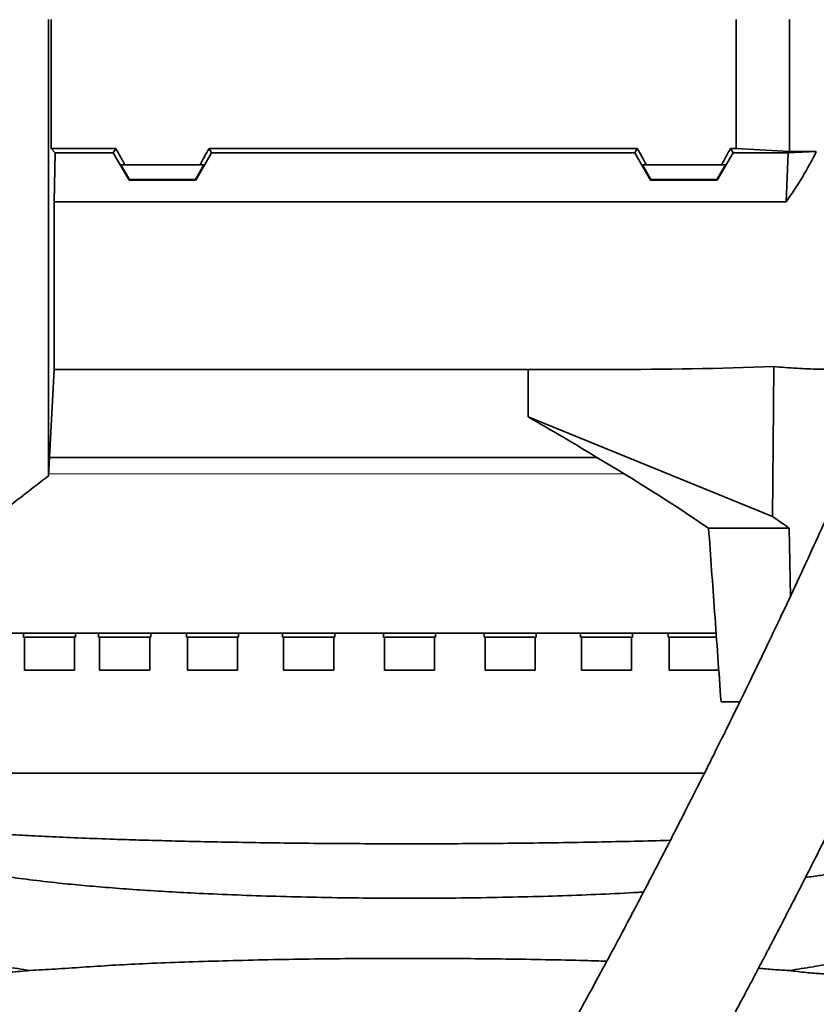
# Model space of a CAD drawing. Header units: millimetres. Extents: x 0 to 14900, y 0 to 10500.
# Tile 35 of 49: x 11147 to 11437, y 5885 to 6244. Entities that reach past the tile are written whole.
import ezdxf

# ---------------------------------------------------------------- set-up
doc = ezdxf.new("R2010")
doc.units = ezdxf.units.MM
doc.header["$LTSCALE"] = 25
doc.layers.add('THICK_LINE', color=7, linetype='Continuous')
doc.styles.add('SLDTEXTSTYLE0', font='TXT', dxfattribs={"width": 0.605})
doc.dimstyles.new('SLDDIMSTYLE1', dxfattribs={"dimtxt": 87.5, "dimasz": 87.5, "dimexe": 0, "dimexo": 0.0625, "dimgap": 21.875, "dimtad": 1, "dimdec": 4, "dimlfac": 25, "dimzin": 12, "dimdsep": 46, "dimtxsty": 'SLDTEXTSTYLE0', "dimsah": 1, "dimcen": 0.09, "dimadec": 1, "dimazin": 3, "dimtfac": 1, "dimtofl": 0, "dimtmove": 0, "dimatfit": 3, "dimfxl": 1, "dimfrac": 2, "dimtolj": 1, "dimtzin": 12, "dimarcsym": 0})

# ---------------------------------------------------------------- blocks, each defined once
blk = doc.blocks.new('_D_6')
at = {"layer": 'THICK_LINE'}
for p, q in [((13956.03, 6243.72), (14267.68, 6243.72)), ((7967.86, 5719.82), (7660.95, 5665.71))]:
    blk.add_line(p, q, dxfattribs=at)
blk.add_arc((10939.03, 6243.72), 3291.15, 190, 0, dxfattribs=at)
for points in [[(14230.18, 6243.72), (14216.52, 6156.4), (14241.52, 6156.06)], [(7697.88, 5672.22), (7701.93, 5583.92), (7726.49, 5588.59)]]:
    blk.add_solid(points, dxfattribs=at)
at = {"layer": 'THICK_LINE', "insert": (11092.19, 3066.62), "char_height": 87.5, "attachment_point": 1, "rotation": 5, "style": 'SLDTEXTSTYLE0'}
blk.add_mtext('170°', dxfattribs=at)

msp = doc.modelspace()

# ---------------------------------------------------------------- linework, layer by layer
at = {"color": 7, "linetype": 'Continuous', "lineweight": 35}
for p, q in [((11158.5064231, 6243.7214609), (11158.5064231, 6196.7366063)), ((11408.0283748, 6196.7366063), (11408.0283748, 6243.7214609)), ((11427.5283748, 6195.6251134), (11427.5283748, 6243.7214609)), ((11159.9355554, 6195.1725968), (11158.5064231, 6196.7366063)), ((11182.037119, 6196.7366063), (11158.5064231, 6196.7366063)), ((11181.1341377, 6195.1725968), (11182.037119, 6196.7366063)), ((11216.0196305, 6196.7366063), (11372.037119, 6196.7366063)), ((11216.9226119, 6195.1725968), (11216.0196305, 6196.7366063)), ((11371.1341377, 6195.1725968), (11372.037119, 6196.7366063)), ((11406.0196305, 6196.7366063), (11408.0283748, 6196.7366063)), ((11406.9226119, 6195.1725968), (11406.0196305, 6196.7366063)), ((11427.5283748, 6195.6251134), (11408.0283748, 6196.7366063)), ((11159.5283748, 6177.281973), (11159.9355554, 6195.1725968)), ((11159.9355554, 6195.1725968), (11181.1341377, 6195.1725968)), ((11186.8970548, 6185.154262), (11181.1341377, 6195.1725968)), ((11211.1596948, 6185.154262), (11216.9226119, 6195.1725968)), ((11371.1341377, 6195.1725968), (11216.9226119, 6195.1725968)), ((11376.8970548, 6185.154262), (11371.1341377, 6195.1725968)), ((11401.1596948, 6185.154262), (11406.9226119, 6195.1725968)), ((11426.9639158, 6195.1725968), (11406.9226119, 6195.1725968)), ((11426.2193625, 6177.281973), (11426.9639158, 6195.1725968)), ((11437.2541503, 6195.6251134), (11426.9639158, 6195.1725968)), ((11427.5283748, 6195.6251134), (11437.2541503, 6195.6251134)), ((11185.3782896, 6190.7214609), (11183.9190788, 6190.7214609)), ((11183.9190788, 6190.7214609), (11187.0151787, 6185.3588586)), ((11185.3782896, 6190.7214609), (11212.6784599, 6190.7214609)), ((11214.1376707, 6190.7214609), (11211.0415709, 6185.3588586)), ((11212.6784599, 6190.7214609), (11214.1376707, 6190.7214609)), ((11375.3782896, 6190.7214609), (11373.9190788, 6190.7214609)), ((11373.9190788, 6190.7214609), (11377.0151787, 6185.3588586)), ((11375.3782896, 6190.7214609), (11402.6784599, 6190.7214609)), ((11404.1376707, 6190.7214609), (11401.0415709, 6185.3588586)), ((11402.6784599, 6190.7214609), (11404.1376707, 6190.7214609)), ((11187.0151787, 6185.3588586), (11186.8970548, 6185.154262)), ((11211.1596948, 6185.154262), (11186.8970548, 6185.154262)), ((11211.0415709, 6185.3588586), (11187.0151787, 6185.3588586)), ((11211.1596948, 6185.154262), (11211.0415709, 6185.3588586)), ((11376.8970548, 6185.154262), (11377.0151787, 6185.3588586)), ((11401.1596948, 6185.154262), (11376.8970548, 6185.154262)), ((11401.0415709, 6185.3588586), (11377.0151787, 6185.3588586)), ((11401.1596948, 6185.154262), (11401.0415709, 6185.3588586)), ((11159.5283748, 6177.281973), (11159.5283748, 6116.2214609)), ((11426.2193625, 6177.281973), (11159.5283748, 6177.281973)), ((11157.4975807, 6077.4716017), (11159.5283748, 6116.2214609)), ((11159.5283748, 6116.2214609), (11362.1878249, 6116.2214609)), ((11332.2560929, 6116.2214609), (11332.2762047, 6098.949235)), ((11421.2946025, 6062.6969684), (11332.2762047, 6098.949235)), ((11357.291688, 6084.2214609), (11157.8513258, 6084.2214609)), ((11398.0154029, 6058.4117601), (11427.4210321, 6058.4117601)), ((11427.7963264, 6033.5747022), (11427.4210321, 6058.4117601)), ((11400.8469471, 6020.2214609), (11102.5283748, 6020.2214609)), ((11148.3633131, 6020.2214609), (11148.3633131, 6018.7214609)), ((11167.3633131, 6018.7214609), (11148.3633131, 6018.7214609)), ((11148.7283131, 6018.7214609), (11148.7283131, 6006.7214609)), ((11166.9983131, 6006.7214609), (11166.9983131, 6018.7214609)), ((11167.3633131, 6018.7214609), (11167.3633131, 6020.2214609)), ((11175.7842777, 6020.2214609), (11175.7842777, 6018.7214609)), ((11194.7842777, 6018.7214609), (11175.7842777, 6018.7214609)), ((11176.1492777, 6018.7214609), (11176.1492777, 6006.7214609)), ((11194.4192777, 6006.7214609), (11194.4192777, 6018.7214609)), ((11194.7842777, 6018.7214609), (11194.7842777, 6020.2214609)), ((11207.7393573, 6020.2214609), (11207.7393573, 6018.7214609)), ((11226.7393573, 6018.7214609), (11207.7393573, 6018.7214609)), ((11208.1043573, 6018.7214609), (11208.1043573, 6006.7214609)), ((11226.3743573, 6006.7214609), (11226.3743573, 6018.7214609)), ((11226.7393573, 6018.7214609), (11226.7393573, 6020.2214609)), ((11242.8319613, 6020.2214609), (11242.8319613, 6018.7214609)), ((11261.8319613, 6018.7214609), (11242.8319613, 6018.7214609)), ((11243.1969613, 6018.7214609), (11243.1969613, 6006.7214609)), ((11261.4669613, 6006.7214609), (11261.4669613, 6018.7214609)), ((11261.8319613, 6018.7214609), (11261.8319613, 6020.2214609)), ((11279.5283748, 6020.2214609), (11279.5283748, 6018.7214609)), ((11298.5283748, 6018.7214609), (11279.5283748, 6018.7214609)), ((11279.8933748, 6018.7214609), (11279.8933748, 6006.7214609)), ((11298.1633748, 6006.7214609), (11298.1633748, 6018.7214609)), ((11298.5283748, 6018.7214609), (11298.5283748, 6020.2214609)), ((11316.2247882, 6020.2214609), (11316.2247882, 6018.7214609)), ((11335.2247882, 6018.7214609), (11316.2247882, 6018.7214609)), ((11316.5897882, 6018.7214609), (11316.5897882, 6006.7214609)), ((11334.8597882, 6006.7214609), (11334.8597882, 6018.7214609)), ((11335.2247882, 6018.7214609), (11335.2247882, 6020.2214609)), ((11351.3173923, 6020.2214609), (11351.3173923, 6018.7214609)), ((11370.3173923, 6018.7214609), (11351.3173923, 6018.7214609)), ((11351.6823923, 6018.7214609), (11351.6823923, 6006.7214609)), ((11369.9523923, 6006.7214609), (11369.9523923, 6018.7214609)), ((11370.3173923, 6018.7214609), (11370.3173923, 6020.2214609)), ((11383.2724718, 6020.2214609), (11383.2724718, 6018.7214609)), ((11400.926288, 6018.7214609), (11383.2724718, 6018.7214609)), ((11383.6374718, 6018.7214609), (11383.6374718, 6006.7214609)), ((11148.7283131, 6006.7214609), (11160.9518895, 6006.7214609)), ((11160.9518895, 6006.7214609), (11166.9983131, 6006.7214609)), ((11176.1492777, 6006.7214609), (11190.0927843, 6006.7214609)), ((11190.0927843, 6006.7214609), (11194.4192777, 6006.7214609)), ((11208.1043573, 6006.7214609), (11223.5576392, 6006.7214609)), ((11223.5576392, 6006.7214609), (11226.3743573, 6006.7214609)), ((11243.1969613, 6006.7214609), (11259.8838794, 6006.7214609)), ((11259.8838794, 6006.7214609), (11261.4669613, 6006.7214609)), ((11279.8933748, 6006.7214609), (11297.483874, 6006.7214609)), ((11297.483874, 6006.7214609), (11298.1633748, 6006.7214609)), ((11316.5897882, 6006.7214609), (11334.7143226, 6006.7214609)), ((11334.7143226, 6006.7214609), (11334.8597882, 6006.7214609)), ((11351.6823923, 6006.7214609), (11369.9523923, 6006.7214609)), ((11383.6374718, 6006.7214609), (11401.9074718, 6006.7214609)), ((11409.4105677, 5995.2214609), (11402.5502022, 5995.2214609)), ((11111.5283748, 5969.2214609), (11396.6123707, 5969.2214609)), ((11150.7452654, 5897.3476042), (11150.7499124, 5897.3469358)), ((11427.3112967, 5897.3475772), (11427.3283732, 5897.3500338))]:
    msp.add_line(p, q, dxfattribs=at)
at = {"color": 8, "linetype": 'Continuous', "lineweight": 18}
msp.add_line((11157.5368792, 6078.2214609), (11367.2689136, 6078.2214609), dxfattribs=at)
at = {"color": 7, "linetype": 'Continuous', "lineweight": 35, "flags": 128}
msp.add_lwpolyline([(11421.2946025, 6062.6969684), (11421.5088093, 6088.7404696), (11421.7412721, 6117.2595301)], dxfattribs=at)
at = {"color": 7, "linetype": 'Continuous', "lineweight": 35}
for centre, major_axis, ratio, start_param, end_param in [((11146.4812867, 6243.7214609), (-85.07475, 146.9493494), 0.0453552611, 4.317285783, 4.3608035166), ((11251.5754629, 6243.7214609), (85.07475, 146.9493494), 0.0453552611, 1.9223817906, 1.9658995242), ((11336.4812867, 6243.7214609), (-85.07475, 146.9493494), 0.0453552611, 4.317285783, 4.3608035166), ((11441.5754629, 6243.7214609), (85.07475, 146.9493494), 0.0453552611, 1.9223817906, 1.9658995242), ((11296.5313564, 6243.7214609), (151.9485831, 0), 0.8390996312, 5.7350530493, 5.896385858), ((11336.7024411, 6243.7214609), (469.9651323, -7.4613932), 0.2708317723, 4.7709431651, 4.8986364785), ((11284.0963039, 6063.6090954), (192.2484273, -101.2051098), 0.249052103, 1.314063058, 1.4500438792), ((11294.0244843, 6056.7898409), (194.7446051, -102.5191698), 0.249052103, 1.1432029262, 1.3731971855), ((11282.6456952, 6064.6054583), (248.7920697, -130.971312), 0.249052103, 1.08614054, 1.1157290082)]:
    msp.add_ellipse(centre, major_axis=major_axis, ratio=ratio, start_param=start_param, end_param=end_param, dxfattribs=at)
for points, knots in [([(11157.4975807, 6077.4716017), (11157.497563, 6077.5810852), (11157.4975273, 6077.8008133), (11157.4976212, 6079.5999598), (11157.4975601, 6082.0144142), (11157.4975441, 6084.5705851), (11157.4975919, 6087.4732488), (11157.4976022, 6091.7624399), (11157.4975202, 6097.9726682), (11157.4976013, 6104.0660133), (11157.4975927, 6109.4963086), (11157.4975459, 6115.1761997), (11157.4975663, 6122.7960084), (11157.4976166, 6132.7982939), (11157.4975317, 6141.8725697), (11157.497567, 6149.5762779), (11157.4976068, 6157.3967946), (11157.4975628, 6167.4823391), (11157.4975452, 6180.1318843), (11157.4976125, 6191.1530955), (11157.4975802, 6200.2470519), (11157.4975417, 6207.8217677), (11157.4975657, 6216.1478698), (11157.4976019, 6225.2477932), (11157.4975761, 6234.4512938), (11157.4975538, 6240.6282114), (11157.4975426, 6243.7214609)], [0, 0, 0, 0, 0.0527172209, 0.1058009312, 0.1600380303, 0.1873370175, 0.2146865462, 0.2674035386, 0.3204855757, 0.3747211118, 0.4020190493, 0.4293671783, 0.4821277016, 0.5352553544, 0.5895395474, 0.6168628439, 0.6442366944, 0.6969575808, 0.7500441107, 0.8042843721, 0.8315845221, 0.8589349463, 0.8939310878, 0.9290336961, 0.9644618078, 1, 1, 1, 1]), ([(11466.3167052, 6122.4064909), (11465.243742, 6119.6108196), (11462.5367069, 6112.5574741), (11457.9486079, 6101.3372446), (11452.650941, 6088.7341152), (11447.2440572, 6076.2652215), (11441.8296336, 6064.0699155), (11436.17773, 6051.5981984), (11430.3726114, 6039.0263394), (11424.4985098, 6026.5204355), (11418.9472574, 6014.8712348), (11413.7409454, 6004.0814489), (11408.922333, 5994.2038545), (11404.5240094, 5985.2739667), (11400.5610483, 5977.2947076), (11396.9764589, 5970.1296194), (11393.4209454, 5963.0688404), (11389.940169, 5956.2027457), (11386.6072792, 5949.6723389), (11383.7871221, 5944.1782685), (11381.2666529, 5939.2914901), (11378.8291503, 5934.5864791), (11376.2181673, 5929.570392), (11373.3301276, 5924.0505094), (11370.0699192, 5917.8558428), (11366.3744698, 5910.8824871), (11362.2676326, 5903.1949002), (11357.8270441, 5894.9597966), (11353.2625298, 5886.5852878), (11348.786224, 5878.4690392), (11344.5493653, 5870.8832348), (11340.5695139, 5863.8536776), (11336.8526527, 5857.3846151), (11333.405434, 5851.4815412), (11330.2805971, 5846.2270955), (11327.8025891, 5842.1441304), (11325.917283, 5839.0946333), (11324.5245889, 5836.8761377), (11323.2936324, 5834.9454552), (11322.1155269, 5833.1261933), (11320.8978954, 5831.2788698), (11319.728014, 5829.5437784), (11318.6894693, 5828.0406813), (11317.8587773, 5826.865543), (11317.1459046, 5825.8795181), (11316.477659, 5824.9762042), (11315.8184723, 5824.1083642), (11315.1464128, 5823.2539851), (11314.5595701, 5822.5414416), (11314.1116815, 5822.0294821), (11314.0408447, 5821.9503309), (11314.0024881, 5821.9074722)], [0, 0, 0, 0, 0.02091935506, 0.05277853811, 0.08508610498, 0.11738266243, 0.14927495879, 0.18044035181, 0.21588517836, 0.24960824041, 0.28132981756, 0.31083318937, 0.33842507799, 0.36342198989, 0.3857382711, 0.40596053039, 0.42455854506, 0.4464237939, 0.46544407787, 0.48161724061, 0.49478052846, 0.50877469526, 0.5236682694, 0.53994646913, 0.55891914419, 0.58060090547, 0.60490536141, 0.63171878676, 0.66016768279, 0.68783007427, 0.7145151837, 0.7402167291, 0.76493565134, 0.78868085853, 0.81143793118, 0.83217254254, 0.84463537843, 0.85605305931, 0.8664619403, 0.87623026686, 0.88764811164, 0.90110293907, 0.91172473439, 0.92128136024, 0.92976632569, 0.9379339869, 0.94795559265, 0.95995033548, 0.9729800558, 0.98536927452, 1, 1, 1, 1]), ([(11445.0137369, 6116.2395006), (11442.7881354, 6116.2533047), (11437.9254141, 6116.2834653), (11430.1656183, 6116.6419255), (11424.5512271, 6117.053527), (11421.7412721, 6117.2595301)], [0, 0, 0, 0, 0.2965479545, 0.6479282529, 1, 1, 1, 1]), ([(11310.2872012, 5842.1441372), (11310.2567252, 5842.0581433), (11309.850652, 5840.9123279), (11309.1408052, 5838.8131243), (11308.197019, 5835.9791717), (11307.3962275, 5833.4969625), (11306.6960511, 5831.2723939), (11306.1053638, 5829.3470625), (11305.6253263, 5827.7439593), (11305.2516545, 5826.4707329), (11304.8574817, 5825.1032935), (11304.3978191, 5823.4664144), (11303.8431718, 5821.4126108), (11303.2416577, 5819.0581932), (11302.6169237, 5816.3767825), (11302.0791836, 5813.7310546), (11301.6313747, 5811.005506), (11301.3216724, 5808.3234), (11301.1684908, 5805.6578653), (11301.2046842, 5802.841667), (11301.4864755, 5799.8791718), (11302.1744708, 5796.4837901), (11303.3386229, 5792.997337), (11304.9999015, 5789.6409357), (11307.190302, 5786.4568082), (11309.634144, 5783.8019519), (11312.1726764, 5781.6904046), (11315.1366076, 5779.7749611), (11318.58029, 5778.1839748), (11322.3517686, 5777.1155533), (11325.869377, 5776.6507239), (11329.0135042, 5776.6345098), (11331.9294057, 5776.9389633), (11335.0025525, 5777.6068582), (11338.276083, 5778.7386365), (11341.6425473, 5780.4044525), (11344.3076026, 5782.1721934), (11346.1451661, 5783.6136536), (11347.3752576, 5784.6731791), (11348.528002, 5785.7394382), (11349.7411361, 5786.9417484), (11351.024215, 5788.3013476), (11352.3058724, 5789.7469522), (11353.4802563, 5791.1443853), (11354.4484972, 5792.3434084), (11355.2668873, 5793.3850454), (11356.1083308, 5794.4814104), (11357.0910138, 5795.794056), (11358.2165314, 5797.3378117), (11359.4616576, 5799.0912674), (11360.6978944, 5800.8762186), (11361.8160775, 5802.5249119), (11362.779529, 5803.9674675), (11363.6945092, 5805.354763), (11365.0091317, 5807.3724206), (11366.8270841, 5810.213926), (11369.4156846, 5814.3560132), (11372.5380732, 5819.4728396), (11376.2623894, 5825.7187093), (11380.4760952, 5832.9348621), (11385.1548438, 5841.1014858), (11390.1549292, 5849.9807189), (11395.2989588, 5859.2553959), (11399.8620342, 5867.5937758), (11403.8020873, 5874.8662692), (11407.1051108, 5881.0081989), (11410.3679159, 5887.1178703), (11413.5714072, 5893.1563775), (11416.6102457, 5898.9206328), (11419.31992, 5904.0898708), (11421.6000966, 5908.4604315), (11423.4391588, 5911.9989367), (11424.9696932, 5914.9528283), (11426.3782764, 5917.6782699), (11428.2109458, 5921.2333314), (11430.6769075, 5926.0352845), (11433.8798689, 5932.3061869), (11437.5604232, 5939.5575474), (11441.3737227, 5947.124736), (11445.2837687, 5954.9403252), (11449.2862068, 5962.9984211), (11453.7181888, 5971.9948676), (11458.6321439, 5982.0644623), (11464.0069799, 5993.2003905), (11469.8102935, 6005.3797999), (11475.9624483, 6018.4871116), (11482.3970388, 6032.4382383), (11488.9871186, 6047.0289735), (11495.6334859, 6062.1087533), (11502.2032937, 6077.5134473), (11508.1531706, 6091.924813), (11511.741281, 6101.2693507), (11513.2913236, 6105.3061364)], [0, 0, 0, 0, 0.0011116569, 0.0148121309, 0.0271569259, 0.0381207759, 0.0476873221, 0.0571367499, 0.064632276, 0.0702719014, 0.0756439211, 0.08465015, 0.0943426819, 0.1066924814, 0.1198729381, 0.1337463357, 0.146257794, 0.1585796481, 0.1705051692, 0.1814308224, 0.1916617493, 0.2003022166, 0.2089597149, 0.2176297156, 0.2245309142, 0.2315541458, 0.2378359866, 0.2436162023, 0.2512077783, 0.2584729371, 0.2651820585, 0.2711549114, 0.2773067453, 0.2844441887, 0.29256511, 0.3016445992, 0.3106824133, 0.3163674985, 0.3218236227, 0.3277145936, 0.3343241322, 0.3416551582, 0.3495987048, 0.3566990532, 0.3620796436, 0.3665427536, 0.3715482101, 0.377457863, 0.3842793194, 0.3914687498, 0.3988973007, 0.4049422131, 0.4097270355, 0.414498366, 0.4195643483, 0.4303965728, 0.4423389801, 0.4576982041, 0.4744822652, 0.4927623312, 0.5126125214, 0.5334435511, 0.5539634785, 0.5740685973, 0.5869472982, 0.5996014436, 0.6120140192, 0.6241691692, 0.6359287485, 0.6463036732, 0.6546063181, 0.6614576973, 0.6668473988, 0.671678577, 0.6771620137, 0.6872678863, 0.6991093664, 0.7126845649, 0.7279820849, 0.7411950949, 0.7557670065, 0.7720546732, 0.7900083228, 0.8099253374, 0.8313897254, 0.8542619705, 0.8783615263, 0.9034596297, 0.9288108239, 0.9545577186, 0.9803692, 1, 1, 1, 1]), ([(11121.3592064, 6048.7370967), (11127.8549988, 6054.0776971), (11139.8037386, 6063.9015093), (11152.074962, 6073.3176155), (11157.6750786, 6077.6147658)], [0, 0, 0, 0, 0.5436382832, 1, 1, 1, 1]), ([(11402.5502022, 5995.2214609), (11401.768738, 6006.1363031), (11400.2606468, 6027.2000681), (11398.7454524, 6048.2631612), (11398.0154029, 6058.4117601)], [0, 0, 0, 0, 0.518180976, 1, 1, 1, 1]), ([(11110.9454388, 5950.3611502), (11110.9374872, 5950.3331259), (11110.9149104, 5950.2535569), (11111.6204088, 5949.8613409), (11113.2765195, 5949.5185397), (11116.2746703, 5949.0338174), (11120.4527491, 5948.5428213), (11125.8697842, 5948.0373694), (11132.4863733, 5947.5158337), (11140.2206611, 5947.0070929), (11149.0031079, 5946.5060964), (11158.7533041, 5946.0266148), (11169.5406202, 5945.5713578), (11180.2086866, 5945.1789691), (11190.4317385, 5944.8577345), (11199.931488, 5944.5910794), (11210.4230778, 5944.3326155), (11221.9391421, 5944.098244), (11234.9303793, 5943.8754592), (11248.7823537, 5943.6998018), (11263.4680388, 5943.569135), (11278.4957669, 5943.496548), (11293.5615283, 5943.4869154), (11308.5349263, 5943.5306575), (11323.2951466, 5943.6410931), (11337.9679083, 5943.7998839), (11352.2667617, 5944.0249988), (11366.0211001, 5944.294938), (11376.623744, 5944.5452127), (11382.427572, 5944.7168558), (11384.0862821, 5944.7659106)], [0, 0, 0, 0, 0.01492436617, 0.04237455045, 0.07939531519, 0.1166486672, 0.15532844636, 0.19427379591, 0.2336301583, 0.27354937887, 0.31258287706, 0.3518895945, 0.39161978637, 0.43193008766, 0.4611378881, 0.49057742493, 0.52013387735, 0.55507400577, 0.59021033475, 0.62916682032, 0.66839620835, 0.70804838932, 0.7482799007, 0.78720127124, 0.82639502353, 0.86601032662, 0.90620317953, 0.9451239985, 0.98431666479, 1, 1, 1, 1]), ([(11109.232206, 5942.6499849), (11109.1923657, 5942.538045), (11109.0868494, 5942.2415741), (11109.2249244, 5941.4522929), (11109.6781515, 5940.7101045), (11110.5315349, 5939.8944363), (11111.963848, 5938.9142311), (11114.2459844, 5937.8095111), (11117.6545569, 5936.5760403), (11121.9082291, 5935.360453), (11127.3257308, 5934.0980551), (11134.0867099, 5932.7966121), (11142.3806911, 5931.478701), (11151.8343, 5930.2210346), (11161.5913275, 5929.1303102), (11171.337871, 5928.1950873), (11180.7886725, 5927.404336), (11190.7878487, 5926.6750639), (11201.2981933, 5926.0170203), (11213.0333321, 5925.3889005), (11226.0574782, 5924.8178773), (11240.4019585, 5924.3321365), (11255.250169, 5923.9662095), (11270.2766918, 5923.7373513), (11285.3678532, 5923.6393052), (11300.3683784, 5923.6724396), (11315.4515657, 5923.8370826), (11330.3013152, 5924.1345914), (11344.8334524, 5924.5547492), (11358.8341736, 5925.1075823), (11368.6956715, 5925.560949), (11373.6637677, 5925.8626275), (11374.2957928, 5925.9010061)], [0, 0, 0, 0, 0.0115604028, 0.0306175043, 0.0521606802, 0.0737469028, 0.0959532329, 0.1290726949, 0.1623490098, 0.1957841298, 0.229381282, 0.2695191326, 0.3099392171, 0.3507986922, 0.3922602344, 0.4243586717, 0.4566179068, 0.4890255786, 0.5216092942, 0.5543468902, 0.5940207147, 0.6339756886, 0.6742547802, 0.7152041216, 0.7545916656, 0.7943278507, 0.8343479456, 0.8750259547, 0.9144468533, 0.9541670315, 0.9941692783, 1, 1, 1, 1]), ([(11433.3133788, 5931.2032275), (11435.196773, 5931.4640487), (11440.0786545, 5932.1401143), (11446.8176291, 5933.3187875), (11453.6119351, 5934.7152747), (11458.7586413, 5936.0784026), (11462.3405859, 5937.2278206), (11464.7453034, 5938.2833128), (11466.3855165, 5939.0119328), (11467.1290199, 5939.6139516), (11467.4461932, 5939.8707685)], [0, 0, 0, 0, 0.1025096, 0.2657116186, 0.4306425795, 0.597939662, 0.7238096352, 0.8242975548, 0.9250465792, 1, 1, 1, 1]), ([(11107.5966662, 5911.9840244), (11107.5710068, 5911.8965081), (11107.3751438, 5911.2284816), (11107.9550396, 5909.9784107), (11109.564473, 5908.2464788), (11112.3652062, 5906.5356972), (11116.2331317, 5904.8569667), (11121.1591613, 5903.2245174), (11127.0961816, 5901.6477157), (11134.0169581, 5900.1374996), (11141.8195607, 5898.6914783), (11147.7705715, 5897.7954808), (11150.7452654, 5897.3476042)], [0, 0, 0, 0, 0.0165453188, 0.126293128, 0.2360311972, 0.3457493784, 0.4554390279, 0.5650912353, 0.6738990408, 0.7826564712, 0.8913578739, 1, 1, 1, 1]), ([(11427.3283732, 5897.3500338), (11430.3012119, 5897.7977519), (11436.2485104, 5898.6934323), (11444.0464176, 5900.1388747), (11450.9635238, 5901.6484211), (11456.5911415, 5903.1433673), (11461.0823001, 5904.6035789), (11464.5548899, 5906.0158985), (11467.3113275, 5907.4524554), (11468.4814325, 5908.4248579), (11469.066539, 5908.9111041)], [0, 0, 0, 0, 0.1347545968, 0.2695826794, 0.4044802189, 0.539440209, 0.6545351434, 0.7696645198, 0.8848216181, 1, 1, 1, 1]), ([(11150.7499124, 5897.3469358), (11153.780036, 5897.5110366), (11159.8488502, 5897.839702), (11169.8852783, 5898.5368452), (11180.5356104, 5899.2432401), (11192.2949154, 5899.8659082), (11205.2043931, 5900.3593605), (11219.2536096, 5900.8156893), (11233.8166871, 5901.1838488), (11248.6769476, 5901.472416), (11263.7420718, 5901.6656641), (11278.9051276, 5901.7605879), (11294.1412506, 5901.7677051), (11309.2600421, 5901.6929423), (11324.1724836, 5901.5374345), (11338.767598, 5901.2941628), (11351.0845161, 5901.0271528), (11358.2981451, 5900.8084584), (11360.9302604, 5900.728661)], [0, 0, 0, 0, 0.0593093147, 0.1187863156, 0.1782599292, 0.2375646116, 0.3044285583, 0.3715409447, 0.4386494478, 0.5055080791, 0.571030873, 0.6367937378, 0.7025569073, 0.7680801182, 0.8327955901, 0.8977402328, 0.9626873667, 1, 1, 1, 1]), ([(11108.729993, 5889.1067902), (11108.7905773, 5889.4687362), (11108.8945857, 5890.0901094), (11110.0407082, 5890.8100073), (11111.3291449, 5891.4067222), (11112.8998179, 5891.9735806), (11115.2345054, 5892.6435443), (11118.5747376, 5893.3996678), (11123.2662743, 5894.2546299), (11128.57928, 5895.0329396), (11133.6669128, 5895.6565423), (11138.2001971, 5896.1538858), (11143.9245485, 5896.7520343), (11148.3148951, 5897.1353874), (11150.7450383, 5897.347581)], [0, 0, 0, 0, 0.120182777, 0.2063245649, 0.2494950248, 0.3249270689, 0.4006339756, 0.4765502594, 0.5921435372, 0.7084916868, 0.764005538, 0.8367187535, 0.9096206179, 1, 1, 1, 1]), ([(11416.2123584, 5898.1719282), (11418.0691867, 5897.9945792), (11421.9020064, 5897.6284996), (11425.4712108, 5897.443139), (11427.3112967, 5897.3475772)], [0, 0, 0, 0, 0.4844548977, 1, 1, 1, 1]), ([(11427.3288523, 5897.3499847), (11429.4159166, 5897.0824863), (11433.592104, 5896.5472255), (11439.349301, 5896.1522361), (11445.6167971, 5895.5669926), (11451.9648714, 5894.691153), (11457.4047323, 5893.7915798), (11461.4071708, 5892.9056753), (11463.9961834, 5892.1821001), (11465.856903, 5891.7534744), (11467.1908106, 5891.4138406), (11467.7951171, 5890.7398469), (11468.0969131, 5890.4032485)], [0, 0, 0, 0, 0.09515311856, 0.19040010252, 0.28556779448, 0.43218308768, 0.57879958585, 0.68331450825, 0.7878306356, 0.85859798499, 0.92938256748, 1, 1, 1, 1])]:
    msp.add_open_spline(points, degree=3, knots=knots, dxfattribs=at)
at = {"layer": 'THICK_LINE'}
for radius in [2967, 1057]:
    msp.add_arc((10939.0283748, 6243.7214609), radius, 190, 170, dxfattribs=at)

# ---------------------------------------------------------------- dimensions: what is measured, and where the dimension line sits
dim = msp.add_angular_dim_2l(base=(11225.8711442, 2965.0936039), line1=((9898.0865798, 6060.1753371), (8017.1037716, 5728.5073177)), line2=((13906.0283748, 6243.7214609), (10939.0283748, 6243.7214609)), dimstyle='SLDDIMSTYLE1', dxfattribs=at)
dim.commit()
dim.dimension.update_dxf_attribs({"geometry": '_D_6', "text_midpoint": (11225.8711442, 2965.0936039), "dimtype": 162})

doc.saveas('drawing.dxf')
